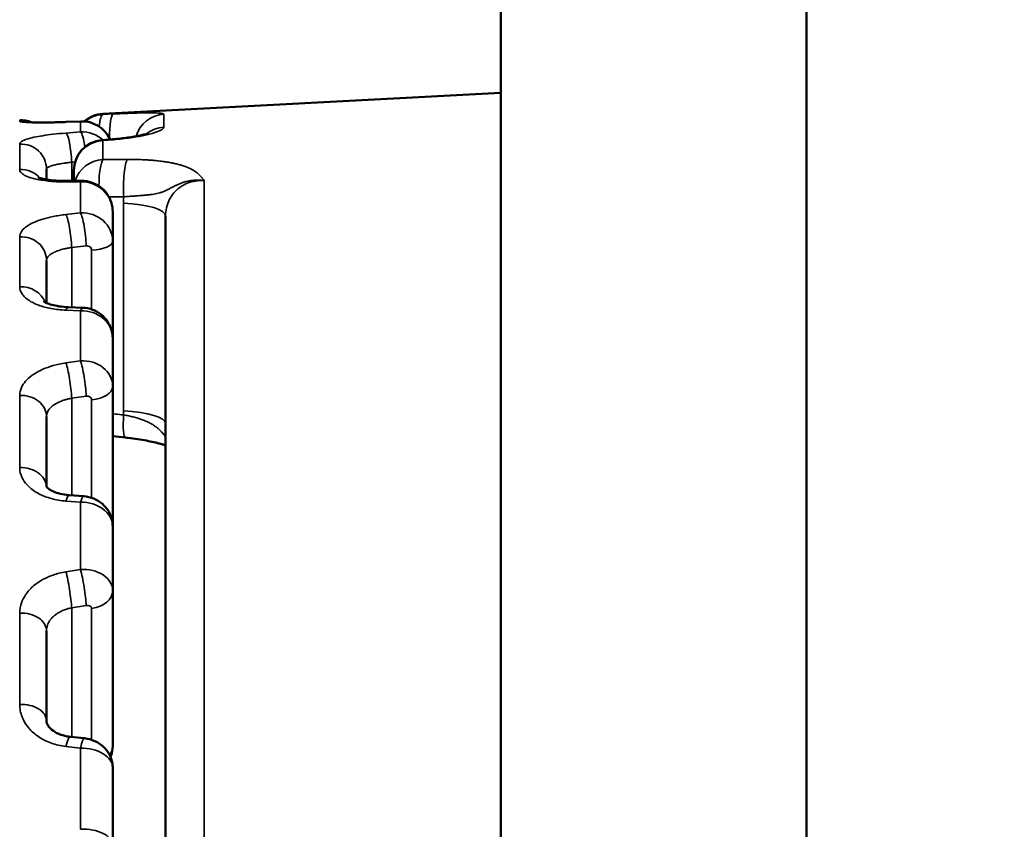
# Model space of a CAD drawing. Header units: millimetres. Extents: x 38 to 2514, y 38 to 1622.
# Tile 146 of 256: x 1134 to 1144, y 802 to 810. Entities that reach past the tile are written whole.
import ezdxf

# ---------------------------------------------------------------- set-up
doc = ezdxf.new("R2010")
doc.units = ezdxf.units.MM
doc.header["$LTSCALE"] = 7.692308
for name, color, linetype, lineweight in [('Dimension (ISO)', 7, 'Continuous', 25), ('Visible (ISO)', 7, 'Continuous', 50), ('Visible Narrow (ISO)', 7, 'Continuous', 35)]:
    doc.layers.add(name, color=color, linetype=linetype, lineweight=lineweight)
doc.styles.add('Note Text (ANSI)', font='tahoma.ttf')
doc.dimstyles.new('Default (ISO)', dxfattribs={"dimscale": 7.692308, "dimtxt": 1, "dimasz": 2.5, "dimexe": 3.175, "dimexo": 0, "dimgap": 0.762, "dimtad": 1, "dimrnd": 1e-08, "dimzin": 0, "dimdsep": 46, "dimtxsty": 'Note Text (ANSI)', "dimcen": 0.09, "dimdle": 10, "dimclrd": 1, "dimclre": 1, "dimclrt": 1, "dimazin": 0, "dimtfac": 3.5052, "dimtmove": 0, "dimatfit": 3, "dimfxl": 1, "dimtolj": 1, "dimtzin": 0, "dimlwd": -1, "dimlwe": -1, "dimarcsym": 0})

# ---------------------------------------------------------------- blocks, each defined once
blk = doc.blocks.new('*D10')
at = {"layer": 'Defpoints', "color": 0, "transparency": 16777216}
for p in [(1163.1153, 1147.3218), (986.1274, 798.3263), (1163.1153, 797.4734)]:
    blk.add_point(p, dxfattribs=at)
at = {"layer": 'Dimension (ISO)', "color": 1, "transparency": 16777216}
for p, q in [((986.1274, 798.3263), (986.1274, 1171.7449)), ((1163.1153, 797.4734), (1163.1153, 1171.7449)), ((1005.3581, 1147.3218), (1143.8846, 1147.3218))]:
    blk.add_line(p, q, dxfattribs=at)
for points in [[(1005.3581, 1150.5269), (1005.3581, 1144.1167), (986.1274, 1147.3218)], [(1143.8846, 1150.5269), (1143.8846, 1144.1167), (1163.1153, 1147.3218)]]:
    blk.add_solid(points, dxfattribs=at)
at = {"layer": 'Dimension (ISO)', "color": 1, "transparency": 16777216, "insert": (1024.3863, 1163.2469), "char_height": 7.692308, "attachment_point": 1, "style": 'Note Text (ANSI)'}
blk.add_mtext('\\A1;176.99 mm [6.968 in]', dxfattribs=at)

msp = doc.modelspace()

# ---------------------------------------------------------------- linework, layer by layer
at = {"layer": 'Visible (ISO)'}
for p, q in [((1139.1154, 971.1927), (1139.1154, 796.1927)), ((1142.1154, 971.1927), (1142.1154, 796.1927)), ((1135.2093, 808.7076), (1139.1154, 808.9123)), ((1134.8503, 808.6278), (1134.9933, 808.6334)), ((1135.2001, 808.4494), (1135.3043, 808.4581)), ((1134.6557, 808.1645), (1134.6557, 808.0635)), ((1134.925, 808.1504), (1134.925, 808.0492)), ((1134.8598, 808.0491), (1135.0028, 808.0493)), ((1135.3057, 807.4559), (1135.3057, 807.7484)), ((1135.825, 807.704), (1135.825, 798.7245)), ((1135.3057, 807.4559), (1135.3057, 806.5059)), ((1134.6557, 807.2689), (1134.6557, 806.8515)), ((1134.8693, 806.8098), (1135.0123, 806.8045)), ((1135.3057, 806.0325), (1135.3057, 806.5059)), ((1135.3057, 806.0325), (1135.3057, 804.6596)), ((1134.6557, 805.7362), (1134.6557, 805.0474)), ((1134.8784, 804.9641), (1135.0214, 804.9536)), ((1135.3057, 804.026), (1135.3057, 804.6596)), ((1135.3057, 804.026), (1135.3057, 802.4998)), ((1134.6557, 803.6334), (1134.6557, 802.7511)), ((1134.8867, 802.5927), (1135.0296, 802.5775)), ((1135.3057, 801.5243), (1135.3057, 802.2902))]:
    msp.add_line(p, q, dxfattribs=at)
for centre, radius, start, end in [((1135.225, 808.408), 0.3, 93, 131.45383), ((1134.4057, 808.3952), 0.25, 66.34034, 93), ((1134.4057, 808.3952), 0.25, 23.64769, 23.65165), ((1135.225, 808.1504), 0.3, 94.77688, 180)]:
    msp.add_arc(centre, radius, start, end, dxfattribs=at)
for centre, major_axis, ratio, end_param in [((1135.325, 805.6644), (0.5, 0), 0.257133, 0.000039), ((1134.4057, 802.751), (0.25, 0), 0.640557, 0.000124)]:
    msp.add_ellipse(centre, major_axis=major_axis, ratio=ratio, start_param=0.000001, end_param=end_param, dxfattribs=at)
for points, knots in [([(1134.455, 808.6271), (1134.455, 808.6271), (1134.455, 808.6271), (1134.4559, 808.627), (1134.4588, 808.6267), (1134.4697, 808.6258), (1134.4796, 808.6252), (1134.5098, 808.624), (1134.533, 808.6233), (1134.5925, 808.6226), (1134.6315, 808.6226), (1134.7196, 808.6236), (1134.7704, 808.6249), (1134.8317, 808.627), (1134.841, 808.6274), (1134.8503, 808.6278)], [0.04076195, 0.04076195, 0.04076195, 0.04076195, 0.04160686, 0.04160686, 0.0467903, 0.0467903, 0.05494837, 0.05494837, 0.0670483, 0.0670483, 0.08198095, 0.08198095, 0.09808268, 0.09808268, 0.10093156, 0.10093156, 0.10093156, 0.10093156]), ([(1134.9933, 808.6334), (1135.0256, 808.6347), (1135.0586, 808.6306), (1135.1202, 808.6125), (1135.1497, 808.5984), (1135.2022, 808.5622), (1135.2259, 808.5395), (1135.2586, 808.4961), (1135.2702, 808.4765), (1135.2794, 808.456)], [0, 0, 0, 0, 0.00970677, 0.00970677, 0.01927586, 0.01927586, 0.02886409, 0.02886409, 0.03558031, 0.03558031, 0.03558031, 0.03558031]), ([(1135.3043, 808.4581), (1135.3569, 808.4625), (1135.4085, 808.4682), (1135.5003, 808.4812), (1135.542, 808.4885), (1135.5916, 808.499), (1135.6057, 808.5024), (1135.6286, 808.5083), (1135.6379, 808.5109), (1135.651, 808.515), (1135.6556, 808.5166), (1135.66, 808.5183), (1135.661, 808.5187), (1135.661, 808.5187)], [0, 0, 0, 0, 0.01608878, 0.01608878, 0.03175554, 0.03175554, 0.03895519, 0.03895519, 0.04537892, 0.04537892, 0.05072142, 0.05072142, 0.05418193, 0.05418193, 0.05418193, 0.05418193]), ([(1134.5699, 808.0849), (1134.5699, 808.0849), (1134.5703, 808.0847), (1134.573, 808.0835), (1134.5777, 808.0817), (1134.5929, 808.0768), (1134.6046, 808.0736), (1134.6359, 808.0667), (1134.6572, 808.063), (1134.709, 808.056), (1134.7412, 808.053), (1134.8022, 808.0498), (1134.8308, 808.049), (1134.8598, 808.0491)], [0.03176577, 0.03176577, 0.03176577, 0.03176577, 0.03397898, 0.03397898, 0.03991267, 0.03991267, 0.04725303, 0.04725303, 0.05649708, 0.05649708, 0.06763271, 0.06763271, 0.07654008, 0.07654008, 0.07654008, 0.07654008]), ([(1135.0028, 808.0493), (1135.0353, 808.0493), (1135.0683, 808.0439), (1135.1296, 808.0234), (1135.1588, 808.0082), (1135.2103, 807.9697), (1135.2333, 807.946), (1135.2701, 807.8932), (1135.2844, 807.8636), (1135.3016, 807.8055), (1135.3057, 807.7768), (1135.3057, 807.7484)], [0, 0, 0, 0, 0.00976471, 0.00976471, 0.01939779, 0.01939779, 0.02906396, 0.02906396, 0.03870117, 0.03870117, 0.04722642, 0.04722642, 0.04722642, 0.04722642]), ([(1134.6271, 806.8677), (1134.6271, 806.8677), (1134.6282, 806.8667), (1134.6343, 806.8626), (1134.6416, 806.8582), (1134.6626, 806.8483), (1134.6768, 806.8426), (1134.7126, 806.8313), (1134.7354, 806.8257), (1134.7879, 806.8162), (1134.8188, 806.8125), (1134.8569, 806.8103), (1134.8631, 806.81), (1134.8694, 806.8098)], [0.0237957, 0.0237957, 0.0237957, 0.0237957, 0.02820923, 0.02820923, 0.03547319, 0.03547319, 0.0431191, 0.0431191, 0.05196874, 0.05196874, 0.0619214, 0.0619214, 0.06385258, 0.06385258, 0.06385258, 0.06385258]), ([(1135.0123, 806.8045), (1135.0453, 806.8033), (1135.0784, 806.7966), (1135.1398, 806.7736), (1135.1688, 806.757), (1135.2194, 806.7162), (1135.2417, 806.6914), (1135.2765, 806.637), (1135.2895, 806.6068), (1135.3028, 806.5529), (1135.3057, 806.5293), (1135.3057, 806.5059)], [0, 0, 0, 0, 0.00989852, 0.00989852, 0.01965859, 0.01965859, 0.02941971, 0.02941971, 0.03905464, 0.03905464, 0.04610865, 0.04610865, 0.04610865, 0.04610865]), ([(1135.825, 805.4522), (1135.8092, 805.4576), (1135.7917, 805.4629), (1135.7334, 805.4793), (1135.6872, 805.49), (1135.582, 805.51), (1135.5209, 805.5193), (1135.4497, 805.5277), (1135.441, 805.5287), (1135.4324, 805.5297)], [0.04470545, 0.04470545, 0.04470545, 0.04470545, 0.05283672, 0.05283672, 0.0700256, 0.0700256, 0.08931869, 0.08931869, 0.09197707, 0.09197707, 0.09197707, 0.09197707]), ([(1135.825, 805.4522), (1135.806, 805.4587), (1135.7845, 805.4652), (1135.7188, 805.4829), (1135.6695, 805.4938), (1135.5592, 805.5137), (1135.4963, 805.5227), (1135.4324, 805.5297)], [0.04466588, 0.04466588, 0.04466588, 0.04466588, 0.05446064, 0.05446064, 0.07233949, 0.07233949, 0.09191322, 0.09191322, 0.09191322, 0.09191322]), ([(1134.6535, 805.0507), (1134.6535, 805.0507), (1134.6556, 805.0467), (1134.666, 805.0362), (1134.6712, 805.0317), (1134.6888, 805.0186), (1134.7042, 805.0094), (1134.7416, 804.9924), (1134.7641, 804.9845), (1134.816, 804.9714), (1134.8468, 804.9664), (1134.8784, 804.9641)], [0.01282106, 0.01282106, 0.01282106, 0.01282106, 0.02265879, 0.02265879, 0.02799899, 0.02799899, 0.0368219, 0.0368219, 0.0455632, 0.0455632, 0.05534744, 0.05534744, 0.05534744, 0.05534744]), ([(1135.0214, 804.9536), (1135.055, 804.9512), (1135.0886, 804.9432), (1135.1504, 804.9175), (1135.1793, 804.8997), (1135.229, 804.8566), (1135.2506, 804.8308), (1135.2829, 804.7751), (1135.2944, 804.7446), (1135.304, 804.6958), (1135.3057, 804.6776), (1135.3057, 804.6596)], [0, 0, 0, 0, 0.01011225, 0.01011225, 0.02005549, 0.02005549, 0.02990883, 0.02990883, 0.03944506, 0.03944506, 0.04489084, 0.04489084, 0.04489084, 0.04489084]), ([(1134.6557, 802.7511), (1134.6557, 802.7364), (1134.6592, 802.7204), (1134.6811, 802.6875), (1134.6927, 802.6742), (1134.7263, 802.6465), (1134.7498, 802.632), (1134.801, 802.6103), (1134.8285, 802.6021), (1134.867, 802.5952), (1134.8767, 802.5938), (1134.8867, 802.5927)], [0, 0, 0, 0, 0.01690377, 0.01690377, 0.026464, 0.026464, 0.03707785, 0.03707785, 0.04633383, 0.04633383, 0.04940506, 0.04940506, 0.04940506, 0.04940506]), ([(1135.0296, 802.5775), (1135.0639, 802.5739), (1135.0981, 802.5647), (1135.1603, 802.537), (1135.1893, 802.5182), (1135.2381, 802.4732), (1135.2589, 802.4466), (1135.2885, 802.3902), (1135.2984, 802.3601), (1135.3048, 802.3166), (1135.3057, 802.3034), (1135.3057, 802.2902)], [0, 0, 0, 0, 0.01034987, 0.01034987, 0.02047597, 0.02047597, 0.03038056, 0.03038056, 0.03966382, 0.03966382, 0.04363354, 0.04363354, 0.04363354, 0.04363354]), ([(1135.3057, 802.4998), (1135.3057, 802.47), (1135.3008, 802.4399), (1135.2894, 802.4059), (1135.2872, 802.4002), (1135.2849, 802.3945)], [0, 0, 0, 0, 0.00896632, 0.00896632, 0.01080782, 0.01080782, 0.01080782, 0.01080782])]:
    msp.add_open_spline(points, degree=3, knots=knots, dxfattribs=at)
msp.add_open_spline([(1135.4324, 805.5297), (1135.3902, 805.5343), (1135.3479, 805.5389), (1135.3057, 805.5434)], degree=3, dxfattribs=at)
at = {"layer": 'Visible Narrow (ISO)'}
for p, q in [((1135.2093, 808.7076), (1135.2093, 808.7013)), ((1135.2093, 808.7013), (1135.3135, 808.7062)), ((1135.8093, 808.5762), (1135.8093, 808.7032)), ((1134.3926, 808.6449), (1134.3926, 808.6335)), ((1134.99, 808.6326), (1134.8471, 808.627)), ((1134.99, 808.5295), (1134.99, 808.6326)), ((1134.8471, 808.5186), (1134.99, 808.5295)), ((1134.3926, 808.4105), (1134.3926, 808.1597)), ((1135.3135, 808.4538), (1135.2093, 808.4451)), ((1135.2093, 808.4451), (1135.2093, 808.2578)), ((1134.9036, 808.2332), (1134.9375, 808.2358)), ((1134.9036, 808.2332), (1134.9036, 808.0491)), ((1134.99, 808.039), (1134.8471, 808.0389)), ((1134.99, 807.7343), (1134.99, 808.039)), ((1136.2041, 808.0521), (1136.2041, 798.9883)), ((1135.4119, 805.791), (1135.4119, 807.8306)), ((1134.8471, 807.7187), (1134.99, 807.7343)), ((1134.3926, 807.5006), (1134.3926, 807.01)), ((1134.9036, 807.396), (1135.0465, 807.4116)), ((1134.9036, 807.396), (1134.9036, 806.8085)), ((1135.0991, 807.368), (1135.0991, 806.7886)), ((1134.99, 806.7747), (1134.8471, 806.7801)), ((1134.99, 806.2818), (1134.99, 806.7747)), ((1134.8471, 806.262), (1134.99, 806.2818)), ((1134.3926, 805.9435), (1134.3926, 805.2346)), ((1134.9036, 805.9162), (1135.0465, 805.9358)), ((1134.9036, 805.9162), (1134.9036, 804.9622)), ((1135.0991, 805.8987), (1135.0991, 804.938)), ((1135.6127, 805.6989), (1135.6127, 805.6989)), ((1134.503, 805.0287), (1134.503, 805.0287)), ((1134.99, 804.8949), (1134.8471, 804.9056)), ((1134.99, 804.2353), (1134.99, 804.8949)), ((1134.8471, 804.2122), (1134.99, 804.2353)), ((1134.9036, 803.8584), (1135.0465, 803.8812)), ((1134.9036, 803.8584), (1134.9036, 802.5909)), ((1135.0991, 803.8522), (1135.0991, 802.5625)), ((1134.3926, 803.8073), (1134.3926, 802.911)), ((1134.99, 802.4818), (1134.8471, 802.4974)), ((1134.99, 801.6843), (1134.99, 802.4818))]:
    msp.add_line(p, q, dxfattribs=at)
for centre, major_axis, ratio, start_param, end_param in [((1135.225, 808.4018), (0.2305, 0.1919), 0.999928, 0.9291, 1.570796), ((1135.225, 808.4018), (-0.0142, 0.2997), 0.175964, 0.028527, 0.920195), ((1135.3292, 808.4067), (-0.0141, 0.2997), 0.175956, 0.02972, 1.363692), ((1135.825, 808.4043), (-0.3, 0), 0.997766, 4.764749, 5.999716), ((1134.4057, 808.384), (0.25, 0), 0.999285, 1.320387, 1.623156), ((1134.8602, 808.378), (-0.0099, 0.2498), 0.175809, 6.283154, 6.356514), ((1135.0057, 808.3337), (0.2807, -0.1062), 0.996644, 0.783876, 1.983911), ((1135.0031, 808.3836), (-0.0098, 0.2498), 0.175796, 0, 0.074945), ((1134.4057, 808.384), (0.2241, 0.1108), 0.999566, 6.283118, 6.283185), ((1134.8602, 808.2713), (-0.0189, 0.2493), 0.163867, 4.546565, 6.14433), ((1135.0057, 808.2329), (-0.294, -0.0601), 0.989656, 3.758838, 4.565254), ((1135.0031, 808.2822), (-0.0189, 0.2493), 0.163912, 5.10902, 6.145942), ((1135.825, 808.2797), (-0.3, 0), 0.989853, 4.764748, 5.392608), ((1134.4057, 808.1645), (0.25, 0), 0.985309, 0.000001, 1.623157), ((1135.225, 808.1504), (-0.3, 0), 0.983607, 4.764749, 6.283185), ((1135.225, 808.1504), (-0.025, 0.299), 0.16243, 6.099653, 6.283185), ((1135.3292, 808.1591), (-0.0249, 0.299), 0.162464, 6.100843, 6.283185), ((1135.225, 807.9667), (-0.3, 0), 0.971915, 4.76475, 5.996283), ((1135.225, 807.9667), (-0.0027, 0.3), 0.181808, 0.241328, 1.461713), ((1135.4663, 807.9688), (-0.0026, 0.3), 0.181704, 0.244092, 1.825461), ((1134.4057, 807.9177), (0.25, 0), 0.969588, 0.714682, 1.623156), ((1134.8602, 807.7991), (-0.0004, 0.25), 0.180067, 6.283149, 6.569318), ((1135.0031, 807.7993), (-0.0003, 0.25), 0.179997, 0, 0.287748), ((1135.0057, 807.751), (0.2984, -0.0323), 0.960025, 0.10349, 1.726652), ((1135.325, 807.704), (0.5, 0), 0.257133, 0, 1.396263), ((1134.8602, 807.4839), (-0.0271, 0.2485), 0.144764, 4.335479, 5.933243), ((1135.0057, 807.4528), (-0.299, -0.0259), 0.939351, 3.060371, 4.683537), ((1135.0031, 807.4994), (-0.027, 0.2485), 0.144864, 4.335516, 5.934847), ((1134.4057, 807.2689), (0.25, 0), 0.92827, 0, 1.623156), ((1135.0557, 807.4559), (0.25, 0), 0.356738, 4.886922, 6.283185), ((1135.0491, 807.365), (0.0469, 0.019), 0.912, 5.929157, 7.551795), ((1134.4057, 806.7859), (0.25, 0), 0.897515, 0.327103, 1.623156), ((1134.8602, 806.5599), (0.0091, 0.2498), 0.176454, 6.283149, 6.782146), ((1135.0031, 806.5547), (0.0092, 0.2498), 0.176331, 0, 0.500572), ((1135.0057, 806.5101), (0.2995, -0.0191), 0.881515, 0.056213, 1.679374), ((1135.0057, 806.0277), (-0.2997, -0.0169), 0.848035, 3.093905, 4.71707), ((1135.0031, 806.0695), (0.0339, -0.2477), 0.119485, 0.984202, 2.583533), ((1134.8602, 806.0499), (0.034, -0.2477), 0.119334, 0.984174, 2.581939), ((1135.0557, 806.0325), (0.25, 0), 0.543174, 4.886922, 6.283185), ((1134.4057, 805.7362), (0.25, 0), 0.830661, 0, 1.623156), ((1135.0491, 805.8941), (-0.0486, -0.0144), 0.817009, 2.903761, 4.526398), ((1135.325, 805.6644), (0.5, 0), 0.257133, 0.000038, 1.396263), ((1135.4649, 805.8279), (-0.0325, -0.2982), 0.150838, 4.986081, 6.283176), ((1134.4057, 805.0383), (0.25, 0), 0.786217, 0.048464, 1.623156), ((1134.8602, 804.7148), (0.0182, 0.2493), 0.16513, 6.283153, 6.994402), ((1135.0031, 804.7043), (0.0183, 0.2493), 0.164959, 0, 0.712819), ((1135.0057, 804.6654), (0.2998, -0.014), 0.764479, 0.035656, 1.658817), ((1135.0057, 804.0198), (-0.2999, -0.0129), 0.719662, 3.110639, 4.733804), ((1134.8602, 804.0322), (0.0393, -0.2469), 0.088689, 0.775871, 2.373636), ((1135.0031, 804.055), (0.0393, -0.2469), 0.088884, 0.775889, 2.37522), ((1135.0557, 804.026), (0.25, 0), 0.705872, 4.886922, 6.283185), ((1135.0491, 803.8461), (-0.0494, -0.0118), 0.68824, 2.978796, 4.601434), ((1134.4057, 803.6334), (0.25, 0), 0.696748, 0, 1.623156), ((1134.4057, 802.751), (0.25, 0), 0.640557, 0.000123, 1.623156), ((1134.8602, 802.3442), (0.0264, 0.2486), 0.146589, 6.283161, 7.205592), ((1135.0031, 802.3289), (0.0265, 0.2486), 0.146377, 0, 0.923999), ((1135.0557, 802.4998), (0.25, 0), 0.705872, 5.784152, 6.283185), ((1135.0057, 802.2974), (0.2999, -0.0114), 0.614031, 0.023369, 1.64653), ((1135.0057, 801.5168), (-0.2999, -0.0108), 0.559839, 3.12139, 4.744555)]:
    msp.add_ellipse(centre, major_axis=major_axis, ratio=ratio, start_param=start_param, end_param=end_param, dxfattribs=at)
for points, knots in [([(1135.3135, 808.7062), (1135.3712, 808.7089), (1135.4772, 808.7134), (1135.6121, 808.7173), (1135.7167, 808.7177), (1135.7901, 808.7137), (1135.8093, 808.7075), (1135.8093, 808.7032)], [0.0000003, 0.0000003, 0.0000003, 0.0000003, 0.2, 0.4, 0.6, 0.8, 1, 1, 1, 1]), ([(1134.8471, 808.627), (1134.796, 808.6249), (1134.7484, 808.6236), (1134.659, 808.622), (1134.6173, 808.6217), (1134.5425, 808.622), (1134.5094, 808.6227), (1134.459, 808.6245), (1134.4399, 808.6256), (1134.4219, 808.6272), (1134.4186, 808.6275), (1134.4004, 808.6295), (1134.3927, 808.6313), (1134.3926, 808.6335)], [0.0000004, 0.0000004, 0.0000004, 0.0000004, 0.2, 0.2, 0.4, 0.4, 0.6, 0.6, 0.7610054, 0.7610054, 0.8, 0.8, 1, 1, 1, 1]), ([(1134.3926, 808.4105), (1134.3927, 808.4188), (1134.3985, 808.4267), (1134.4101, 808.4347), (1134.4198, 808.4413), (1134.4336, 808.4479), (1134.4503, 808.4541), (1134.4535, 808.4553), (1134.4567, 808.4564), (1134.4601, 808.4576), (1134.4812, 808.4647), (1134.5062, 808.4713), (1134.5329, 808.4771), (1134.5597, 808.483), (1134.5883, 808.4882), (1134.6192, 808.4931), (1134.6501, 808.498), (1134.6832, 808.5024), (1134.7208, 808.5067), (1134.7585, 808.511), (1134.8007, 808.5151), (1134.8471, 808.5186)], [0.0000001, 0.0000001, 0.0000001, 0.0000001, 0.1666667, 0.1666667, 0.1666667, 0.3067134, 0.3067134, 0.3067134, 0.3333333, 0.3333333, 0.3333333, 0.5, 0.5, 0.5, 0.6666667, 0.6666667, 0.6666667, 0.8333333, 0.8333333, 0.8333333, 1, 1, 1, 1]), ([(1135.8093, 808.5762), (1135.8093, 808.5673), (1135.8003, 808.5582), (1135.7686, 808.5403), (1135.747, 808.5315), (1135.7187, 808.5224), (1135.7166, 808.5217), (1135.6853, 808.512), (1135.6509, 808.5034), (1135.5732, 808.4872), (1135.5297, 808.4795), (1135.4308, 808.4655), (1135.3753, 808.459), (1135.3135, 808.4538)], [0, 0, 0, 0, 0.2, 0.2, 0.385017, 0.385017, 0.4, 0.4, 0.6, 0.6, 0.8, 0.8, 1, 1, 1, 1]), ([(1134.6557, 808.1645), (1134.6557, 808.1672), (1134.6568, 808.1699), (1134.6605, 808.1746), (1134.6626, 808.1766), (1134.6681, 808.1808), (1134.6717, 808.1829), (1134.6799, 808.1872), (1134.6846, 808.1893), (1134.6907, 808.1916), (1134.6916, 808.192), (1134.6997, 808.195), (1134.7076, 808.1976), (1134.7212, 808.2015), (1134.7267, 808.203), (1134.7392, 808.2062), (1134.7463, 808.2079), (1134.7614, 808.2112), (1134.7692, 808.2128), (1134.778, 808.2145), (1134.7786, 808.2146), (1134.7866, 808.2161), (1134.7941, 808.2175), (1134.8095, 808.2201), (1134.8174, 808.2214), (1134.8286, 808.2232), (1134.8317, 808.2236), (1134.8456, 808.2258), (1134.8573, 808.2274), (1134.8804, 808.2305), (1134.8918, 808.2319), (1134.9036, 808.2332)], [0, 0, 0, 0, 0.0959974, 0.0959974, 0.1666667, 0.1666667, 0.2431296, 0.2431296, 0.3197641, 0.3197641, 0.3333333, 0.3333333, 0.4361913, 0.4361913, 0.5, 0.5, 0.5790762, 0.5790762, 0.6601926, 0.6601926, 0.6666667, 0.6666667, 0.7386145, 0.7386145, 0.8083931, 0.8083931, 0.8333333, 0.8333333, 0.9214593, 0.9214593, 1, 1, 1, 1]), ([(1136.2041, 808.0521), (1136.2041, 808.0521), (1136.2041, 808.0521), (1136.2041, 808.0521), (1136.1987, 808.0592), (1136.193, 808.0665), (1136.1872, 808.0737), (1136.186, 808.0752), (1136.1848, 808.0767), (1136.1835, 808.0782), (1136.18, 808.0825), (1136.1763, 808.0868), (1136.1723, 808.0911), (1136.1688, 808.095), (1136.1651, 808.099), (1136.161, 808.1031), (1136.1555, 808.1086), (1136.1493, 808.1144), (1136.1423, 808.1204), (1136.1372, 808.1248), (1136.1316, 808.1293), (1136.1254, 808.1339), (1136.1193, 808.1384), (1136.1127, 808.143), (1136.1053, 808.1477), (1136.0985, 808.152), (1136.0912, 808.1564), (1136.083, 808.1608), (1136.0795, 808.1627), (1136.0758, 808.1646), (1136.072, 808.1665), (1136.0631, 808.171), (1136.0534, 808.1755), (1136.0428, 808.18), (1136.0323, 808.1844), (1136.0209, 808.1888), (1136.0088, 808.1931), (1136.0021, 808.1954), (1135.9951, 808.1978), (1135.9879, 808.2), (1135.9763, 808.2037), (1135.9641, 808.2072), (1135.9514, 808.2106), (1135.9389, 808.2139), (1135.926, 808.2171), (1135.9127, 808.22), (1135.9005, 808.2228), (1135.888, 808.2254), (1135.8755, 808.2278), (1135.8606, 808.2306), (1135.8455, 808.2332), (1135.8303, 808.2356), (1135.8146, 808.2381), (1135.7988, 808.2403), (1135.7827, 808.2423), (1135.7726, 808.2436), (1135.7624, 808.2448), (1135.7521, 808.2459), (1135.7373, 808.2476), (1135.7222, 808.249), (1135.7069, 808.2504), (1135.6919, 808.2517), (1135.6765, 808.2529), (1135.6607, 808.254), (1135.6462, 808.2549), (1135.6312, 808.2558), (1135.6157, 808.2566), (1135.5936, 808.2576), (1135.5704, 808.2585), (1135.5462, 808.2591), (1135.5227, 808.2596), (1135.4982, 808.2599), (1135.4728, 808.2599), (1135.4655, 808.2599), (1135.4581, 808.2599), (1135.4506, 808.2598)], [0.0000042, 0.0000042, 0.0000042, 0.0000042, 0.0000154, 0.0000154, 0.0000154, 0.0920703, 0.0920703, 0.0920703, 0.1111111, 0.1111111, 0.1111111, 0.1666667, 0.1666667, 0.1666667, 0.2167024, 0.2167024, 0.2167024, 0.2841464, 0.2841464, 0.2841464, 0.3333333, 0.3333333, 0.3333333, 0.3815711, 0.3815711, 0.3815711, 0.4256042, 0.4256042, 0.4256042, 0.4444444, 0.4444444, 0.4444444, 0.4883444, 0.4883444, 0.4883444, 0.531685, 0.531685, 0.531685, 0.5555556, 0.5555556, 0.5555556, 0.5940022, 0.5940022, 0.5940022, 0.6317566, 0.6317566, 0.6317566, 0.6666667, 0.6666667, 0.6666667, 0.7081581, 0.7081581, 0.7081581, 0.7508195, 0.7508195, 0.7508195, 0.7777778, 0.7777778, 0.7777778, 0.8164559, 0.8164559, 0.8164559, 0.8541988, 0.8541988, 0.8541988, 0.8888889, 0.8888889, 0.8888889, 0.9382842, 0.9382842, 0.9382842, 0.9861474, 0.9861474, 0.9861474, 0.9999998, 0.9999998, 0.9999998, 0.9999998]), ([(1134.8471, 808.0389), (1134.796, 808.0388), (1134.7484, 808.0408), (1134.659, 808.0484), (1134.6173, 808.054), (1134.5425, 808.0681), (1134.5094, 808.0767), (1134.459, 808.0951), (1134.4399, 808.1042), (1134.4219, 808.1162), (1134.4186, 808.1186), (1134.4004, 808.1332), (1134.3927, 808.146), (1134.3926, 808.1597)], [0.0000004, 0.0000004, 0.0000004, 0.0000004, 0.2, 0.2, 0.4, 0.4, 0.6, 0.6, 0.7610056, 0.7610056, 0.8, 0.8, 1, 1, 1, 1]), ([(1136.2041, 808.0521), (1136.204, 808.0521), (1136.204, 808.0521), (1136.204, 808.0521), (1136.2037, 808.0521), (1136.2034, 808.0522), (1136.2032, 808.0522), (1136.1893, 808.0542), (1136.1754, 808.0556), (1136.1616, 808.0564), (1136.1476, 808.0571), (1136.1337, 808.0572), (1136.1201, 808.0567), (1136.1127, 808.0564), (1136.1054, 808.0559), (1136.0981, 808.0552), (1136.0837, 808.0539), (1136.0697, 808.0519), (1136.056, 808.0493), (1136.0419, 808.0467), (1136.0282, 808.0434), (1136.0146, 808.0395), (1136.0104, 808.0383), (1136.0062, 808.037), (1136.0021, 808.0357), (1135.9914, 808.0323), (1135.9809, 808.0285), (1135.9705, 808.0245), (1135.9602, 808.0204), (1135.9501, 808.0161), (1135.9402, 808.0116), (1135.9316, 808.0077), (1135.9232, 808.0037), (1135.9151, 807.9996), (1135.9048, 807.9945), (1135.8949, 807.9893), (1135.8853, 807.9843), (1135.8755, 807.9792), (1135.866, 807.9741), (1135.8566, 807.9693), (1135.8509, 807.9663), (1135.8451, 807.9635), (1135.8394, 807.9607), (1135.8284, 807.9553), (1135.8173, 807.9503), (1135.8061, 807.9458), (1135.7956, 807.9415), (1135.785, 807.9377), (1135.7742, 807.9343), (1135.7712, 807.9333), (1135.7682, 807.9324), (1135.7651, 807.9315), (1135.7561, 807.9289), (1135.7469, 807.9266), (1135.7376, 807.9246), (1135.7281, 807.9225), (1135.7185, 807.9207), (1135.7088, 807.9191), (1135.7012, 807.9178), (1135.6935, 807.9167), (1135.6858, 807.9156), (1135.6732, 807.9139), (1135.6607, 807.9124), (1135.6481, 807.9111), (1135.6355, 807.9098), (1135.6229, 807.9086), (1135.6101, 807.9076), (1135.5979, 807.9065), (1135.5855, 807.9056), (1135.5728, 807.9046), (1135.5621, 807.9038), (1135.5512, 807.903), (1135.5398, 807.9022), (1135.5328, 807.9017), (1135.5256, 807.9012), (1135.5183, 807.9007), (1135.5025, 807.8995), (1135.4858, 807.8983), (1135.4684, 807.897), (1135.451, 807.8957), (1135.4329, 807.8943), (1135.4142, 807.8928)], [0.0000043, 0.0000043, 0.0000043, 0.0000043, 0.0000149, 0.0000149, 0.0000149, 0.0008876, 0.0008876, 0.0008876, 0.0435892, 0.0435892, 0.0435892, 0.0872953, 0.0872953, 0.0872953, 0.1111111, 0.1111111, 0.1111111, 0.1585043, 0.1585043, 0.1585043, 0.2071263, 0.2071263, 0.2071263, 0.2222222, 0.2222222, 0.2222222, 0.2608794, 0.2608794, 0.2608794, 0.2995935, 0.2995935, 0.2995935, 0.3333333, 0.3333333, 0.3333333, 0.3756551, 0.3756551, 0.3756551, 0.4182962, 0.4182962, 0.4182962, 0.4444444, 0.4444444, 0.4444444, 0.4948986, 0.4948986, 0.4948986, 0.5423951, 0.5423951, 0.5423951, 0.5555583, 0.5555583, 0.5555583, 0.5948681, 0.5948681, 0.5948681, 0.6349673, 0.6349673, 0.6349673, 0.6666667, 0.6666667, 0.6666667, 0.7188903, 0.7188903, 0.7188903, 0.7710953, 0.7710953, 0.7710953, 0.8209111, 0.8209111, 0.8209111, 0.8629513, 0.8629513, 0.8629513, 0.8888889, 0.8888889, 0.8888889, 0.9444441, 0.9444441, 0.9444441, 0.9999991, 0.9999991, 0.9999991, 0.9999991]), ([(1135.825, 807.704), (1135.825, 807.732), (1135.8312, 807.7874), (1135.8587, 807.8647), (1135.9035, 807.9329), (1135.9636, 807.9885), (1136.0361, 808.0285), (1136.1175, 808.0511), (1136.1751, 808.0538), (1136.2041, 808.0521)], [0, 0, 0, 0, 0.1428571, 0.2857143, 0.4285714, 0.5714286, 0.7142857, 0.8571429, 0.9999924, 0.9999924, 0.9999924, 0.9999924]), ([(1135.4142, 807.8928), (1135.3885, 807.8926), (1135.3624, 807.8924), (1135.336, 807.8922), (1135.3139, 807.892), (1135.2916, 807.8918), (1135.2691, 807.8916)], [0, 0, 0, 0, 0.3333333, 0.3333333, 0.3333333, 0.6110804, 0.6110804, 0.6110804, 0.6110804]), ([(1135.4119, 807.8306), (1135.4119, 807.841), (1135.4123, 807.8619), (1135.4134, 807.8825), (1135.4142, 807.8928)], [0.0000011, 0.0000011, 0.0000011, 0.0000011, 0.5, 1, 1, 1, 1]), ([(1134.3926, 807.5006), (1134.3927, 807.5186), (1134.3985, 807.5359), (1134.4101, 807.5528), (1134.4198, 807.5671), (1134.4336, 807.5811), (1134.4503, 807.5942), (1134.4535, 807.5967), (1134.4567, 807.5991), (1134.4601, 807.6015), (1134.4812, 807.6166), (1134.5062, 807.6301), (1134.5329, 807.6421), (1134.5597, 807.654), (1134.5883, 807.6644), (1134.6192, 807.6738), (1134.6501, 807.6832), (1134.6832, 807.6916), (1134.7208, 807.6992), (1134.7585, 807.7068), (1134.8007, 807.7136), (1134.8471, 807.7187)], [0.0000001, 0.0000001, 0.0000001, 0.0000001, 0.1666667, 0.1666667, 0.1666667, 0.3067134, 0.3067134, 0.3067134, 0.3333333, 0.3333333, 0.3333333, 0.5, 0.5, 0.5, 0.6666667, 0.6666667, 0.6666667, 0.8333333, 0.8333333, 0.8333333, 1, 1, 1, 1]), ([(1134.6557, 807.2689), (1134.6557, 807.2745), (1134.6568, 807.2801), (1134.6605, 807.2898), (1134.6626, 807.2939), (1134.6681, 807.3024), (1134.6717, 807.3067), (1134.6799, 807.3152), (1134.6846, 807.3194), (1134.6907, 807.3241), (1134.6916, 807.3248), (1134.6997, 807.3307), (1134.7076, 807.3357), (1134.7212, 807.3433), (1134.7267, 807.346), (1134.7392, 807.352), (1134.7463, 807.3551), (1134.7614, 807.3611), (1134.7692, 807.364), (1134.778, 807.367), (1134.7786, 807.3672), (1134.7866, 807.3698), (1134.7941, 807.3721), (1134.8095, 807.3766), (1134.8174, 807.3787), (1134.8286, 807.3815), (1134.8317, 807.3823), (1134.8456, 807.3855), (1134.8573, 807.388), (1134.8804, 807.3924), (1134.8918, 807.3943), (1134.9036, 807.396)], [0, 0, 0, 0, 0.095997, 0.095997, 0.1666667, 0.1666667, 0.2431294, 0.2431294, 0.3197637, 0.3197637, 0.3333333, 0.3333333, 0.4361905, 0.4361905, 0.5, 0.5, 0.5790761, 0.5790761, 0.6601923, 0.6601923, 0.6666667, 0.6666667, 0.7386146, 0.7386146, 0.8083933, 0.8083933, 0.8333333, 0.8333333, 0.9214594, 0.9214594, 1, 1, 1, 1]), ([(1134.8471, 806.7801), (1134.7959, 806.782), (1134.7483, 806.7873), (1134.659, 806.8037), (1134.6172, 806.8149), (1134.5424, 806.8423), (1134.5094, 806.8585), (1134.4589, 806.8925), (1134.4398, 806.9094), (1134.4218, 806.9313), (1134.4186, 806.9355), (1134.4004, 806.9621), (1134.3927, 806.9853), (1134.3926, 807.01)], [0.0000004, 0.0000004, 0.0000004, 0.0000004, 0.2, 0.2, 0.4, 0.4, 0.6, 0.6, 0.761682, 0.761682, 0.8, 0.8, 1, 1, 1, 1]), ([(1134.3926, 805.9435), (1134.3927, 805.9705), (1134.3985, 805.9963), (1134.4101, 806.0215), (1134.4198, 806.0428), (1134.4336, 806.0637), (1134.4503, 806.0831), (1134.4535, 806.0867), (1134.4567, 806.0904), (1134.4601, 806.0939), (1134.4812, 806.1163), (1134.5062, 806.1361), (1134.5329, 806.1536), (1134.5597, 806.1711), (1134.5883, 806.1862), (1134.6192, 806.1998), (1134.6501, 806.2133), (1134.6832, 806.2253), (1134.7208, 806.2358), (1134.7585, 806.2464), (1134.8007, 806.2555), (1134.8471, 806.262)], [0.0000001, 0.0000001, 0.0000001, 0.0000001, 0.1666667, 0.1666667, 0.1666667, 0.3067135, 0.3067135, 0.3067135, 0.3333333, 0.3333333, 0.3333333, 0.5, 0.5, 0.5, 0.6666667, 0.6666667, 0.6666667, 0.8333333, 0.8333333, 0.8333333, 1, 1, 1, 1]), ([(1134.6557, 805.7362), (1134.6557, 805.7445), (1134.6568, 805.7528), (1134.6605, 805.7671), (1134.6626, 805.7731), (1134.6681, 805.7855), (1134.6717, 805.7918), (1134.6799, 805.8042), (1134.6846, 805.8102), (1134.6907, 805.817), (1134.6916, 805.8181), (1134.6997, 805.8267), (1134.7076, 805.8339), (1134.7212, 805.8447), (1134.7267, 805.8487), (1134.7392, 805.8571), (1134.7463, 805.8615), (1134.7614, 805.87), (1134.7692, 805.874), (1134.778, 805.8781), (1134.7786, 805.8784), (1134.7866, 805.8821), (1134.7941, 805.8853), (1134.8095, 805.8913), (1134.8174, 805.8942), (1134.8286, 805.8979), (1134.8317, 805.8989), (1134.8456, 805.9032), (1134.8573, 805.9064), (1134.8804, 805.9118), (1134.8918, 805.9142), (1134.9036, 805.9162)], [0, 0, 0, 0, 0.0959977, 0.0959977, 0.1666667, 0.1666667, 0.2431298, 0.2431298, 0.3197644, 0.3197644, 0.3333333, 0.3333333, 0.4361919, 0.4361919, 0.5, 0.5, 0.5790763, 0.5790763, 0.6601928, 0.6601928, 0.6666667, 0.6666667, 0.7386144, 0.7386144, 0.808393, 0.808393, 0.8333333, 0.8333333, 0.9214592, 0.9214592, 1, 1, 1, 1]), ([(1135.4128, 805.752), (1135.4125, 805.7585), (1135.4122, 805.765), (1135.4119, 805.7779), (1135.4119, 805.7845), (1135.4119, 805.791)], [0, 0, 0, 0, 0.5, 0.5, 1, 1, 1, 1]), ([(1135.3057, 805.7636), (1135.3149, 805.7626), (1135.324, 805.7616), (1135.3597, 805.7577), (1135.3863, 805.7549), (1135.4128, 805.752)], [0.5524954, 0.5524954, 0.5524954, 0.5524954, 0.6666667, 0.6666667, 1, 1, 1, 1]), ([(1135.4128, 805.752), (1135.4302, 805.749), (1135.4471, 805.7457), (1135.4634, 805.7423), (1135.4787, 805.7391), (1135.4933, 805.7357), (1135.5074, 805.7321), (1135.523, 805.7282), (1135.5378, 805.7241), (1135.552, 805.7198), (1135.5642, 805.7161), (1135.5759, 805.7123), (1135.5872, 805.7084), (1135.6018, 805.7032), (1135.6157, 805.6979), (1135.6287, 805.6923), (1135.6372, 805.6887), (1135.6453, 805.685), (1135.6531, 805.6813), (1135.666, 805.6751), (1135.6781, 805.6686), (1135.6894, 805.662), (1135.6955, 805.6584), (1135.7014, 805.6547), (1135.7072, 805.6509), (1135.7185, 805.6435), (1135.729, 805.6359), (1135.7389, 805.628), (1135.7432, 805.6245), (1135.7474, 805.6209), (1135.7516, 805.6173), (1135.761, 805.6091), (1135.7699, 805.6006), (1135.7784, 805.5918), (1135.782, 805.588), (1135.7855, 805.5843), (1135.789, 805.5805), (1135.799, 805.5694), (1135.8085, 805.558), (1135.8177, 805.5463), (1135.8192, 805.5445), (1135.8206, 805.5427), (1135.822, 805.5408), (1135.823, 805.5395), (1135.824, 805.5382), (1135.825, 805.5369)], [0, 0, 0, 0, 0.0468958, 0.0468958, 0.0468958, 0.0909091, 0.0909091, 0.0909091, 0.1396265, 0.1396265, 0.1396265, 0.1818182, 0.1818182, 0.1818182, 0.2369758, 0.2369758, 0.2369758, 0.2727273, 0.2727273, 0.2727273, 0.3316938, 0.3316938, 0.3316938, 0.3636364, 0.3636364, 0.3636364, 0.4267693, 0.4267693, 0.4267693, 0.4545455, 0.4545455, 0.4545455, 0.5183847, 0.5183847, 0.5183847, 0.5454545, 0.5454545, 0.5454545, 0.6240468, 0.6240468, 0.6240468, 0.6363636, 0.6363636, 0.6363636, 0.6450024, 0.6450024, 0.6450024, 0.6450024]), ([(1134.8471, 804.9056), (1134.796, 804.9094), (1134.7484, 804.9177), (1134.659, 804.9423), (1134.6173, 804.9586), (1134.5425, 804.998), (1134.5094, 805.0211), (1134.459, 805.0692), (1134.4399, 805.093), (1134.4219, 805.1238), (1134.4186, 805.1299), (1134.4004, 805.1674), (1134.3927, 805.2), (1134.3926, 805.2346)], [0.0000004, 0.0000004, 0.0000004, 0.0000004, 0.2, 0.2, 0.4, 0.4, 0.6, 0.6, 0.761007, 0.761007, 0.8, 0.8, 1, 1, 1, 1]), ([(1134.3926, 803.8073), (1134.3927, 803.8421), (1134.3985, 803.8752), (1134.4101, 803.9077), (1134.4198, 803.935), (1134.4336, 803.9618), (1134.4503, 803.9867), (1134.4535, 803.9914), (1134.4567, 803.996), (1134.4601, 804.0006), (1134.4812, 804.0292), (1134.5062, 804.0546), (1134.5329, 804.0769), (1134.5597, 804.0992), (1134.5883, 804.1183), (1134.6192, 804.1354), (1134.6501, 804.1525), (1134.6832, 804.1675), (1134.7208, 804.1805), (1134.7585, 804.1936), (1134.8007, 804.2048), (1134.8471, 804.2122)], [0.0000001, 0.0000001, 0.0000001, 0.0000001, 0.1666667, 0.1666667, 0.1666667, 0.3067135, 0.3067135, 0.3067135, 0.3333333, 0.3333333, 0.3333333, 0.5, 0.5, 0.5, 0.6666667, 0.6666667, 0.6666667, 0.8333333, 0.8333333, 0.8333333, 1, 1, 1, 1]), ([(1134.6557, 803.6334), (1134.6557, 803.6441), (1134.6568, 803.6547), (1134.6605, 803.6729), (1134.6626, 803.6805), (1134.6681, 803.6963), (1134.6717, 803.7044), (1134.6799, 803.7202), (1134.6846, 803.7278), (1134.6907, 803.7364), (1134.6916, 803.7377), (1134.6997, 803.7487), (1134.7076, 803.7577), (1134.7212, 803.7714), (1134.7267, 803.7763), (1134.7392, 803.7869), (1134.7463, 803.7924), (1134.7614, 803.8029), (1134.7692, 803.8079), (1134.778, 803.813), (1134.7786, 803.8134), (1134.7866, 803.8179), (1134.7941, 803.8218), (1134.8095, 803.8292), (1134.8174, 803.8326), (1134.8286, 803.8371), (1134.8317, 803.8383), (1134.8456, 803.8435), (1134.8573, 803.8472), (1134.8804, 803.8536), (1134.8918, 803.8562), (1134.9036, 803.8584)], [0, 0, 0, 0, 0.095998, 0.095998, 0.1666667, 0.1666667, 0.2431299, 0.2431299, 0.3197647, 0.3197647, 0.3333333, 0.3333333, 0.4361924, 0.4361924, 0.5, 0.5, 0.5790764, 0.5790764, 0.660193, 0.660193, 0.6666667, 0.6666667, 0.7386144, 0.7386144, 0.8083929, 0.8083929, 0.8333333, 0.8333333, 0.9214591, 0.9214591, 1, 1, 1, 1]), ([(1134.8471, 802.4974), (1134.796, 802.5029), (1134.7484, 802.5139), (1134.659, 802.5455), (1134.6173, 802.5663), (1134.5425, 802.6159), (1134.5094, 802.6449), (1134.459, 802.7051), (1134.4399, 802.7347), (1134.4219, 802.7732), (1134.4186, 802.7808), (1134.4004, 802.8275), (1134.3927, 802.8681), (1134.3926, 802.911)], [0.0000004, 0.0000004, 0.0000004, 0.0000004, 0.2, 0.2, 0.4, 0.4, 0.6, 0.6, 0.7610103, 0.7610103, 0.8, 0.8, 1, 1, 1, 1])]:
    msp.add_open_spline(points, degree=3, knots=knots, dxfattribs=at)
msp.add_open_spline([(1135.4506, 808.2598), (1135.4249, 808.2596), (1135.3727, 808.2592), (1135.2923, 808.2585), (1135.2372, 808.2581), (1135.2093, 808.2578)], degree=3, dxfattribs=at)

# ---------------------------------------------------------------- dimensions: what is measured, and where the dimension line sits
at = {"layer": 'Dimension (ISO)', "color": 1, "true_color": 0xff0000}
dim = msp.add_linear_dim(base=(1163.1153, 1147.3218), p1=(986.1274, 798.3263), p2=(1163.1153, 797.4734), angle=180, text='<> mm [6.968 in]', dimstyle='Default (ISO)', override={"dimgap": 0.762, "dimdec": 2, "dimpost": '', "dimtol": 0, "dimlim": 0, "dimtp": 0, "dimtm": 0, "dimtdec": 2, "dimtofl": 0, "dimatfit": 1}, dxfattribs=at)
dim.commit()
dim.dimension.update_dxf_attribs({"geometry": '*D10', "text_midpoint": (1074.6213, 1147.3218), "dimtype": 160})

doc.saveas('drawing.dxf')
